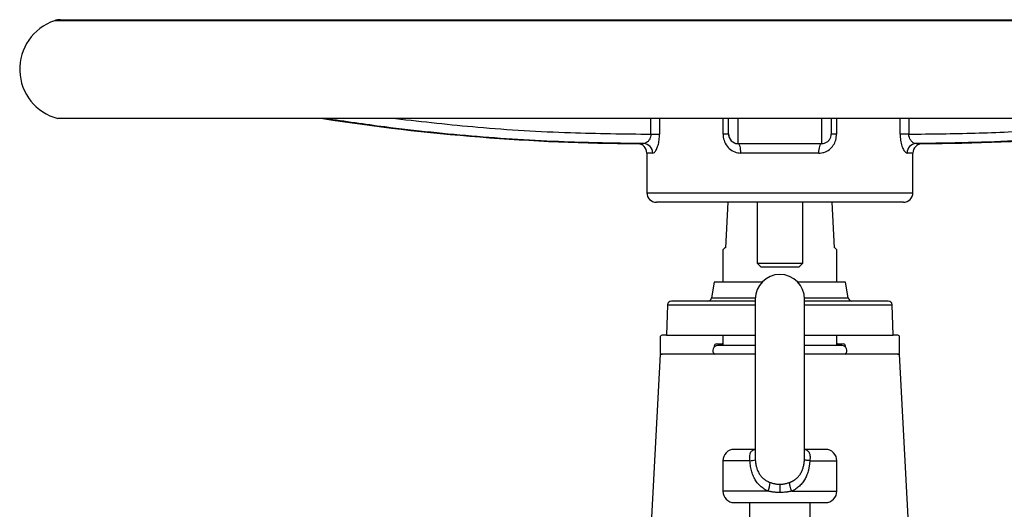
# Model space of a CAD drawing. Header units: millimetres. Extents: x 3 to 2091, y -59 to 1557.
# Tile 54 of 71: x 1252 to 1511, y 944 to 1073. Entities that reach past the tile are written whole.
import ezdxf

# ---------------------------------------------------------------- set-up
doc = ezdxf.new("R2010")
doc.units = ezdxf.units.MM

msp = doc.modelspace()

# ---------------------------------------------------------------- linework, layer by layer
at = {"color": 7, "linetype": 'Continuous', "lineweight": 25}
for p, q in [((1262.53, 1072.51), (1641.07, 1072.51)), ((1641.8, 1046.51), (1261.8, 1046.51)), ((1417.88, 1042.41), (1420.14, 1042.41)), ((1438.3, 1042.41), (1436.86, 1042.41)), ((1466.73, 1042.41), (1465.3, 1042.41)), ((1485.71, 1042.41), (1483.45, 1042.41)), ((1440.79, 1039.99), (1440.79, 1039.92)), ((1440.79, 1039.92), (1462.8, 1039.92)), ((1416.8, 1037.42), (1416.8, 1027.01)), ((1462.07, 1037.42), (1441.52, 1037.42)), ((1486.8, 1027.01), (1486.8, 1037.42)), ((1484.3, 1024.51), (1419.3, 1024.51)), ((1438.07, 1024.51), (1437.45, 1012.51)), ((1445.8, 1024.51), (1445.8, 1008.48)), ((1457.8, 1008.48), (1457.8, 1024.51)), ((1466.15, 1012.51), (1465.52, 1024.51)), ((1437.3, 1012.51), (1436.8, 1012.01)), ((1436.8, 1012.01), (1436.8, 1003.51)), ((1437.45, 1012.51), (1437.3, 1012.51)), ((1466.3, 1012.51), (1466.15, 1012.51)), ((1466.8, 1012.01), (1466.3, 1012.51)), ((1466.8, 1003.51), (1466.8, 1012.01)), ((1445.8, 1008.48), (1446.76, 1007.51)), ((1445.8, 1008.48), (1457.8, 1008.48)), ((1456.83, 1007.51), (1457.8, 1008.48)), ((1446.76, 1007.51), (1456.83, 1007.51)), ((1434.55, 1003.51), (1433.81, 999.34)), ((1447.11, 1003.51), (1434.55, 1003.51)), ((1469.05, 1003.51), (1456.49, 1003.51)), ((1469.78, 999.34), (1469.05, 1003.51)), ((1422.26, 997.55), (1421.98, 989.51)), ((1445.3, 999.01), (1445.3, 957.57)), ((1458.3, 957.6), (1458.3, 999.01)), ((1481.61, 989.51), (1481.33, 997.55)), ((1420.3, 989.01), (1420.3, 985.01)), ((1421.98, 989.51), (1420.8, 989.51)), ((1421.98, 989.51), (1445.3, 989.51)), ((1435.15, 987.26), (1436.6, 987.26)), ((1436.8, 989.51), (1436.8, 987.46)), ((1436.8, 989.51), (1436.8, 986.84)), ((1458.3, 989.51), (1481.61, 989.51)), ((1466.8, 987.46), (1466.8, 989.51)), ((1466.8, 986.84), (1466.8, 989.51)), ((1467, 987.26), (1468.45, 987.26)), ((1482.8, 989.51), (1481.61, 989.51)), ((1483.3, 985.01), (1483.3, 989.01)), ((1420.3, 984.51), (1418.05, 941.61)), ((1445.3, 984.51), (1420.3, 984.51)), ((1434.55, 986.66), (1434.55, 986.46)), ((1434.55, 984.56), (1434.55, 984.51)), ((1445.3, 986.84), (1435.47, 986.84)), ((1468.12, 986.84), (1458.3, 986.84)), ((1483.3, 984.51), (1458.3, 984.51)), ((1469.05, 986.46), (1469.05, 986.66)), ((1469.05, 984.51), (1469.05, 984.56)), ((1485.54, 941.61), (1483.3, 984.51)), ((1436.8, 956.51), (1436.8, 948.51)), ((1445.3, 957.58), (1445.33, 956.74)), ((1466.8, 948.51), (1466.8, 956.51)), ((1443.8, 945.51), (1443.8, 940.51)), ((1459.8, 940.51), (1459.8, 945.51))]:
    msp.add_line(p, q, dxfattribs=at)
at = {"color": 8, "linetype": 'Continuous', "lineweight": 25}
for p, q in [((1642.68, 1072.25), (1260.92, 1072.25)), ((1417.88, 1042.41), (1417.88, 1046.51)), ((1420.14, 1046.51), (1420.14, 1042.41)), ((1436.86, 1042.41), (1436.86, 1046.51)), ((1466.73, 1046.51), (1466.73, 1042.41)), ((1483.45, 1042.41), (1483.45, 1046.51)), ((1485.71, 1046.51), (1485.71, 1042.41)), ((1414.31, 1039.92), (1415.96, 1039.92)), ((1487.63, 1039.92), (1489.29, 1039.92)), ((1418.34, 1037.42), (1416.8, 1037.42)), ((1486.8, 1037.42), (1485.25, 1037.42)), ((1416.8, 1027.01), (1486.8, 1027.01)), ((1422.26, 997.55), (1445.3, 997.55)), ((1433.81, 999.34), (1445.3, 999.34)), ((1458.29, 999.34), (1469.78, 999.34)), ((1458.3, 997.55), (1481.33, 997.55)), ((1434.81, 986.66), (1434.55, 986.66)), ((1469.05, 986.66), (1468.78, 986.66)), ((1443.92, 956.51), (1436.8, 956.51)), ((1459.68, 956.51), (1466.8, 956.51)), ((1448.68, 948.51), (1436.8, 948.51)), ((1454.91, 948.51), (1466.8, 948.51))]:
    msp.add_line(p, q, dxfattribs=at)
at = {"color": 7, "linetype": 'Continuous', "lineweight": 25, "flags": 128}
for points in [[(1441.52, 1037.42), (1441.51, 1037.91), (1441.47, 1038.37), (1441.4, 1038.8), (1441.31, 1039.18), (1441.2, 1039.49), (1441.07, 1039.73), (1440.94, 1039.87), (1440.79, 1039.92)], [(1462.07, 1037.42), (1462.08, 1037.91), (1462.12, 1038.37), (1462.19, 1038.8), (1462.28, 1039.18), (1462.39, 1039.49), (1462.52, 1039.73), (1462.66, 1039.87), (1462.8, 1039.92)], [(1451.8, 950.35), (1451.8, 950.15), (1451.8, 949.93), (1451.8, 949.68), (1451.8, 949.41), (1451.8, 949.12), (1451.8, 948.81), (1451.8, 948.5), (1451.8, 948.17)]]:
    msp.add_lwpolyline(points, dxfattribs=at)
at = {"color": 7, "linetype": 'Continuous', "lineweight": 25}
for centre, radius, start, end in [((1262.53, 1067.51), 5, 90, 108.7829), ((1265.25, 1059.51), 13.45, 108.7829, 255.1372), ((1416.8, 1593.36), 553.44, 261.1426, 269.7423), ((1486.8, 1593.36), 553.44, 270.2577, 278.8574), ((1440.8, 1042.43), 2.5, 179.0186, 269.636), ((1414.3, 1037.42), 2.5, 0, 89.7423), ((1415.89, 1037.47), 2.45, 358.747, 88.4157), ((1487.7, 1037.47), 2.45, 91.5843, 181.253), ((1489.3, 1037.42), 2.5, 90.2577, 180), ((1419.3, 1027.01), 2.5, 180, 270), ((1484.3, 1027.01), 2.5, 270, 0), ((1451.8, 999.01), 6.5, 0, 180), ((1423.26, 997.51), 1, 90, 178), ((1432.83, 999.51), 1, 270, 350), ((1470.77, 999.51), 1, 190, 270), ((1480.33, 997.51), 1, 2, 90), ((1420.8, 989.01), 0.5, 90, 180), ((1435.15, 986.66), 0.6, 90, 180), ((1436.6, 987.46), 0.2, 270, 0), ((1467, 987.46), 0.2, 180, 270), ((1468.45, 986.66), 0.6, 0, 90), ((1482.8, 989.01), 0.5, 0, 90), ((1420.8, 985.01), 0.5, 180, 270), ((1435.47, 985.51), 1.33, 90, 229.0006), ((1468.12, 985.51), 1.33, 310.9994, 90), ((1482.8, 985.01), 0.5, 270, 0), ((1439.8, 956.51), 3, 90, 180), ((1463.8, 956.51), 3, 0, 90), ((1443.54, 963.49), 6.98, 273.0928, 284.8247), ((1440.35, 951.75), 8.94, 338.7959, 354.0797), ((1439.8, 948.51), 3, 180, 270), ((1463.8, 948.51), 3, 270, 0)]:
    msp.add_arc(centre, radius, start, end, dxfattribs=at)
at = {"color": 8, "linetype": 'Continuous', "lineweight": 25}
for points, knots in [([(1415.96, 1039.92), (1409.5, 1040.01), (1394.89, 1040.21), (1372.16, 1041.62), (1350.69, 1043.78), (1337.42, 1045.74), (1332.22, 1046.51)], [0, 0, 0, 0, 0.230484, 0.521188, 0.812448, 1, 1, 1, 1]), ([(1350.72, 1046.51), (1357.92, 1045.71), (1373.2, 1043.99), (1395.62, 1042.68), (1410.81, 1042.5), (1417.88, 1042.41)], [0, 0, 0, 0, 0.322877, 0.685003, 1, 1, 1, 1]), ([(1440.76, 1046.51), (1440.76, 1045.74), (1440.76, 1044.32), (1440.77, 1042.23), (1440.77, 1040.45), (1440.78, 1040.14), (1440.79, 1039.99)], [0, 0, 0, 0, 0.193286, 0.357234, 0.693674, 1, 1, 1, 1]), ([(1462.8, 1039.92), (1462.81, 1040.01), (1462.82, 1040.21), (1462.82, 1041.62), (1462.83, 1043.78), (1462.83, 1045.74), (1462.83, 1046.51)], [0, 0, 0, 0, 0.230484, 0.521188, 0.812448, 1, 1, 1, 1]), ([(1485.71, 1042.41), (1491.53, 1042.47), (1503.16, 1042.58), (1520.61, 1043.43), (1537.24, 1044.68), (1548.03, 1045.93), (1553.01, 1046.51)], [0, 0, 0, 0, 0.258583, 0.517163, 0.776741, 1, 1, 1, 1]), ([(1571.37, 1046.51), (1566.17, 1045.74), (1556.57, 1044.32), (1537.82, 1042.22), (1515.11, 1040.4), (1496.8, 1040.08), (1487.63, 1039.92)], [0, 0, 0, 0, 0.187489, 0.346521, 0.672871, 1, 1, 1, 1])]:
    msp.add_open_spline(points, degree=3, knots=knots, dxfattribs=at)
at = {"color": 7, "linetype": 'Continuous', "lineweight": 25}
for points, knots in [([(1438.3, 1042.48), (1438.3, 1042.53), (1438.3, 1042.63), (1438.3, 1043.43), (1438.3, 1044.68), (1438.3, 1045.93), (1438.3, 1046.51)], [0, 0, 0, 0, 0.206568, 0.483289, 0.761078, 1, 1, 1, 1]), ([(1465.3, 1046.51), (1465.3, 1045.71), (1465.3, 1043.99), (1465.3, 1042.68), (1465.3, 1042.5), (1465.3, 1042.41)], [0, 0, 0, 0, 0.322877, 0.685003, 1, 1, 1, 1]), ([(1417.88, 1042.41), (1417.87, 1042.18), (1417.85, 1041.92), (1417.7, 1041.42), (1417.46, 1040.9), (1416.98, 1040.35), (1416.45, 1039.99), (1416.11, 1039.94), (1415.96, 1039.92)], [0, 0, 0, 0, 0.155646, 0.179772, 0.367556, 0.574333, 0.804342, 1, 1, 1, 1]), ([(1418.34, 1037.42), (1418.48, 1037.46), (1418.8, 1037.55), (1419.31, 1038.3), (1419.76, 1039.44), (1420.08, 1040.85), (1420.12, 1041.89), (1420.14, 1042.41)], [0, 0, 0, 0, 0.182571, 0.398304, 0.601222, 0.799087, 1, 1, 1, 1]), ([(1436.86, 1042.41), (1436.87, 1042.16), (1436.91, 1041.32), (1437.37, 1039.94), (1438.41, 1038.56), (1439.86, 1037.61), (1440.97, 1037.48), (1441.52, 1037.42)], [0, 0, 0, 0, 0.098717, 0.320893, 0.552025, 0.777627, 1, 1, 1, 1]), ([(1438.3, 1042.41), (1438.3, 1042.29), (1438.31, 1042.08), (1438.36, 1041.81), (1438.42, 1041.67), (1438.45, 1041.6)], [0, 0, 0, 0, 0.453476, 0.710901, 1, 1, 1, 1]), ([(1462.07, 1037.42), (1462.52, 1037.46), (1463.51, 1037.55), (1464.85, 1038.3), (1465.9, 1039.44), (1466.6, 1040.85), (1466.68, 1041.89), (1466.73, 1042.41)], [0, 0, 0, 0, 0.182571, 0.398304, 0.601222, 0.799087, 1, 1, 1, 1]), ([(1462.8, 1039.92), (1463.04, 1039.94), (1463.57, 1039.99), (1464.27, 1040.35), (1464.84, 1040.9), (1465.11, 1041.42), (1465.26, 1041.92), (1465.28, 1042.18), (1465.3, 1042.41)], [0, 0, 0, 0, 0.195658, 0.425667, 0.632444, 0.820228, 0.844354, 1, 1, 1, 1]), ([(1483.45, 1042.41), (1483.46, 1042.16), (1483.47, 1041.32), (1483.69, 1039.94), (1484.15, 1038.56), (1484.72, 1037.61), (1485.08, 1037.48), (1485.25, 1037.42)], [0, 0, 0, 0, 0.098717, 0.320893, 0.552025, 0.777627, 1, 1, 1, 1]), ([(1487.63, 1039.92), (1487.44, 1039.95), (1487.06, 1040.01), (1486.47, 1040.47), (1486.01, 1041.09), (1485.8, 1041.67), (1485.73, 1042.08), (1485.72, 1042.28), (1485.71, 1042.41)], [0, 0, 0, 0, 0.238412, 0.477239, 0.707701, 0.862963, 0.912586, 1, 1, 1, 1]), ([(1439.83, 1040.13), (1439.86, 1040.11), (1440.14, 1039.94), (1440.49, 1039.93), (1440.79, 1039.92)], [0, 0, 0, 0, 0.118027, 1, 1, 1, 1]), ([(1445.3, 998.51), (1445.13, 998.51), (1443.76, 998.51), (1441.52, 998.51), (1438.65, 998.51), (1435.29, 998.51), (1432.24, 998.51), (1429.61, 998.51), (1427.88, 998.51), (1426.42, 998.51), (1424.86, 998.51), (1423.54, 998.51), (1423.35, 998.51), (1423.26, 998.51)], [0, 0, 0, 0, 0.013185, 0.109632, 0.185019, 0.260421, 0.414213, 0.491205, 0.568211, 0.643599, 0.719001, 0.863586, 1, 1, 1, 1]), ([(1480.33, 998.51), (1480.29, 998.51), (1480.21, 998.51), (1479.52, 998.51), (1478.48, 998.51), (1477.18, 998.51), (1475.22, 998.51), (1472.74, 998.51), (1469.82, 998.51), (1467.46, 998.51), (1464.94, 998.51), (1461.94, 998.51), (1459.65, 998.51), (1458.3, 998.51)], [0, 0, 0, 0, 0.09102, 0.184863, 0.28135, 0.356769, 0.432202, 0.586058, 0.663082, 0.74012, 0.815539, 0.890972, 1, 1, 1, 1]), ([(1436.6, 987.26), (1436.59, 987.26), (1436.59, 987.26), (1436.78, 987.26), (1436.8, 987.26)], [0, 0, 0, 0, 0.935777, 1, 1, 1, 1]), ([(1466.8, 987.26), (1466.87, 987.26), (1467, 987.26), (1467, 987.26), (1467, 987.26)], [0, 0, 0, 0, 0.570387, 1, 1, 1, 1]), ([(1443.92, 956.51), (1443.91, 956.57), (1443.89, 956.69), (1443.87, 956.89), (1443.85, 957.16), (1443.85, 957.42), (1443.86, 957.8), (1443.92, 958.2), (1444.08, 958.65), (1444.32, 959.02), (1444.58, 959.25), (1444.82, 959.38), (1445.02, 959.46), (1445.22, 959.51), (1445.34, 959.51), (1445.39, 959.51)], [0, 0, 0, 0, 0.035882, 0.077609, 0.12518, 0.212821, 0.25028, 0.385409, 0.50011, 0.62358, 0.749882, 0.80196, 0.87494, 0.947664, 1, 1, 1, 1]), ([(1458.21, 959.51), (1458.23, 959.51), (1458.28, 959.51), (1458.36, 959.5), (1458.46, 959.49), (1458.61, 959.45), (1458.77, 959.38), (1459.01, 959.25), (1459.27, 959.02), (1459.51, 958.65), (1459.67, 958.2), (1459.73, 957.8), (1459.74, 957.42), (1459.74, 957.12), (1459.71, 956.8), (1459.69, 956.6), (1459.68, 956.51)], [0, 0, 0, 0, 0.023396, 0.052034, 0.085927, 0.125086, 0.198148, 0.250135, 0.376409, 0.499887, 0.614592, 0.749724, 0.787253, 0.874834, 0.94399, 1, 1, 1, 1]), ([(1448.68, 948.51), (1448.61, 948.55), (1448.46, 948.62), (1448.24, 948.73), (1448.03, 948.84), (1447.82, 948.97), (1447.51, 949.17), (1447.11, 949.45), (1446.5, 949.98), (1445.82, 950.73), (1445.26, 951.59), (1444.88, 952.35), (1444.62, 952.98), (1444.4, 953.63), (1444.22, 954.31), (1444.08, 955.02), (1443.97, 955.75), (1443.94, 956.26), (1443.92, 956.51)], [0, 0, 0, 0, 0.024913, 0.049846, 0.074822, 0.099868, 0.125007, 0.187495, 0.250011, 0.374263, 0.499847, 0.567557, 0.635918, 0.705305, 0.776079, 0.84858, 0.923124, 1, 1, 1, 1]), ([(1445.33, 956.74), (1445.33, 956.64), (1445.35, 956.46), (1445.37, 956.18), (1445.41, 955.91), (1445.45, 955.64), (1445.5, 955.37), (1445.56, 955.11), (1445.68, 954.63), (1445.92, 953.94), (1446.35, 953.11), (1446.91, 952.36), (1447.46, 951.84), (1447.95, 951.48), (1448.33, 951.24), (1448.76, 951.02), (1449.08, 950.89), (1449.24, 950.82)], [0, 0, 0, 0, 0.0368472, 0.0732876, 0.1093428, 0.1450366, 0.180395, 0.2154459, 0.2502199, 0.373535, 0.5001441, 0.6186785, 0.7499748, 0.8046443, 0.8645167, 0.9296262, 1, 1, 1, 1]), ([(1454.35, 950.82), (1454.43, 950.85), (1454.57, 950.91), (1454.79, 951), (1454.99, 951.1), (1455.18, 951.2), (1455.36, 951.3), (1455.53, 951.41), (1455.69, 951.52), (1455.83, 951.62), (1456.19, 951.89), (1456.68, 952.36), (1457.25, 953.11), (1457.68, 953.94), (1457.93, 954.7), (1458.08, 955.31), (1458.17, 955.77), (1458.23, 956.25), (1458.25, 956.57), (1458.27, 956.74)], [0, 0, 0, 0, 0.031963, 0.062878, 0.092748, 0.121575, 0.149362, 0.176111, 0.201824, 0.226507, 0.250161, 0.38146, 0.500048, 0.626603, 0.749921, 0.810919, 0.872835, 0.93582, 1, 1, 1, 1]), ([(1459.68, 956.51), (1459.67, 956.39), (1459.65, 956.14), (1459.61, 955.78), (1459.57, 955.42), (1459.52, 955.07), (1459.45, 954.72), (1459.38, 954.38), (1459.23, 953.75), (1458.95, 952.86), (1458.43, 951.74), (1457.77, 950.73), (1457.09, 949.98), (1456.48, 949.45), (1456.04, 949.14), (1455.64, 948.88), (1455.28, 948.69), (1455.03, 948.57), (1454.91, 948.51)], [0, 0, 0, 0, 0.03714, 0.073754, 0.109871, 0.145525, 0.180747, 0.215572, 0.250035, 0.376658, 0.499927, 0.625578, 0.749837, 0.812439, 0.874913, 0.916821, 0.958478, 1, 1, 1, 1]), ([(1458.27, 956.74), (1458.29, 957.03), (1458.31, 957.34), (1458.29, 957.64), (1458.29, 957.66)], [0, 0, 0, 0, 0.946727, 1, 1, 1, 1]), ([(1459.68, 956.51), (1459.48, 956.53), (1459.29, 956.56), (1458.96, 956.6), (1458.81, 956.62), (1458.56, 956.66), (1458.46, 956.68), (1458.32, 956.71), (1458.28, 956.72), (1458.27, 956.74)], [0, 0, 0, 0, 0.25, 0.25, 0.5, 0.5, 0.75, 0.75, 1, 1, 1, 1]), ([(1449.24, 950.82), (1449.29, 950.8), (1449.41, 950.76), (1449.62, 950.69), (1449.89, 950.61), (1450.19, 950.53), (1450.55, 950.45), (1450.94, 950.39), (1451.38, 950.35), (1451.66, 950.35), (1451.8, 950.35)], [0, 0, 0, 0, 0.063806, 0.147606, 0.251399, 0.395431, 0.501664, 0.678023, 0.844129, 1, 1, 1, 1]), ([(1451.8, 950.35), (1451.88, 950.35), (1452.04, 950.35), (1452.29, 950.36), (1452.56, 950.39), (1452.82, 950.42), (1453.1, 950.47), (1453.4, 950.53), (1453.74, 950.62), (1454.07, 950.72), (1454.27, 950.79), (1454.35, 950.82)], [0, 0, 0, 0, 0.092349, 0.188358, 0.288032, 0.391376, 0.498392, 0.605554, 0.74864, 0.896366, 1, 1, 1, 1]), ([(1454.91, 948.51), (1454.83, 948.73), (1454.76, 948.95), (1454.63, 949.39), (1454.57, 949.61), (1454.47, 950.02), (1454.43, 950.21), (1454.37, 950.55), (1454.36, 950.7), (1454.35, 950.82)], [0, 0, 0, 0, 0.25, 0.25, 0.5, 0.5, 0.75, 0.75, 1, 1, 1, 1]), ([(1451.8, 948.17), (1451.69, 948.17), (1451.48, 948.17), (1451.17, 948.18), (1450.86, 948.2), (1450.54, 948.22), (1450.23, 948.26), (1449.92, 948.29), (1449.61, 948.34), (1449.3, 948.39), (1448.99, 948.45), (1448.78, 948.49), (1448.68, 948.51)], [0, 0, 0, 0, 0.099161, 0.198375, 0.297695, 0.397171, 0.496853, 0.596792, 0.697032, 0.79762, 0.898596, 1, 1, 1, 1]), ([(1454.91, 948.51), (1454.81, 948.49), (1454.61, 948.45), (1454.3, 948.39), (1453.99, 948.34), (1453.68, 948.29), (1453.24, 948.24), (1452.67, 948.19), (1452.15, 948.17), (1451.85, 948.17), (1451.8, 948.17)], [0, 0, 0, 0, 0.100395, 0.20054, 0.300473, 0.400236, 0.499871, 0.723439, 0.945437, 1, 1, 1, 1]), ([(1439.8, 945.51), (1439.8, 945.51), (1441.06, 945.51), (1445.56, 945.51), (1448.61, 945.51), (1451.8, 945.51)], [0, 0, 0, 0, 0.5, 0.5, 1, 1, 1, 1]), ([(1451.8, 945.51), (1454.98, 945.51), (1458.03, 945.51), (1462.53, 945.51), (1463.8, 945.51), (1463.8, 945.51)], [0, 0, 0, 0, 0.5, 0.5, 1, 1, 1, 1])]:
    msp.add_open_spline(points, degree=3, knots=knots, dxfattribs=at)
for points in [[(1445.39, 959.51), (1441.91, 959.51), (1439.8, 959.51), (1439.8, 959.51)], [(1463.8, 959.51), (1463.8, 959.51), (1461.69, 959.51), (1458.21, 959.51)]]:
    msp.add_open_spline(points, degree=3, dxfattribs=at)

doc.saveas('drawing.dxf')
